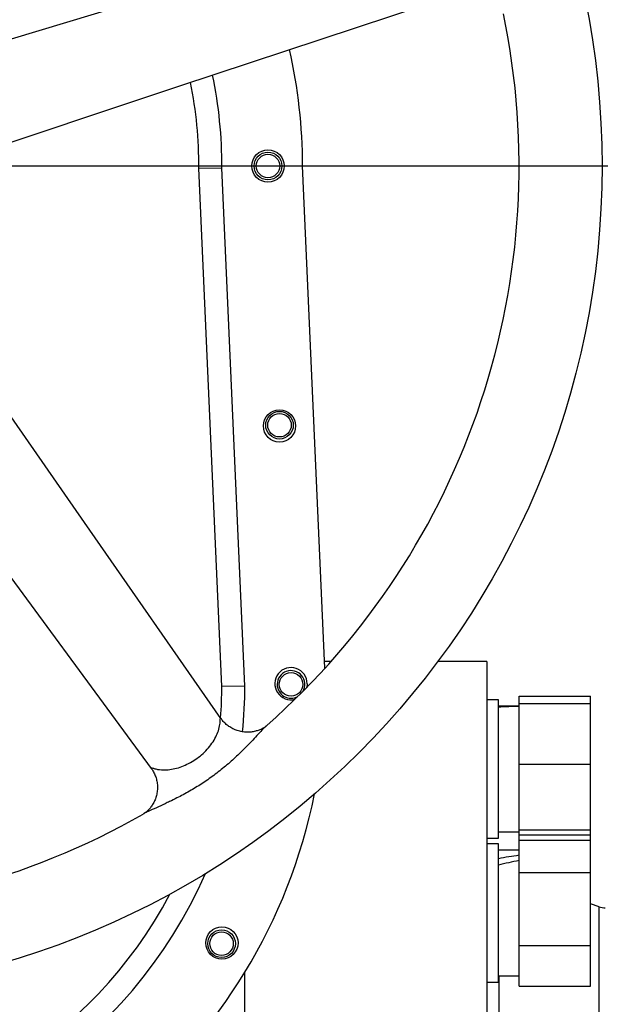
# Model space of a CAD drawing. Extents: x 9157 to 15179, y 9841 to 14571.
# Tile 4 of 13: x 9627 to 9881, y 10457 to 10884. Entities that reach past the tile are written whole.
import ezdxf

# ---------------------------------------------------------------- set-up
doc = ezdxf.new("R2010")
doc.units = 0
doc.header["$LTSCALE"] = 50
doc.layers.get('0').update_dxf_attribs({"linetype": 'CONTINUOUS'})
doc.layers.add('0_18', color=7, linetype='CONTINUOUS')

# ---------------------------------------------------------------- blocks, each defined once
blk = doc.blocks.new('SW_CENTERMARKSYMBOL_2')
at = {"layer": '0_18', "color": 0}
blk.add_line((5, 0), (362.5, 0), dxfattribs=at)

msp = doc.modelspace()

# ---------------------------------------------------------------- linework, layer by layer
at = {"color": 7, "linetype": 'CONTINUOUS'}
for p, q in [((9759.02, 10602.9), (9749.34, 10820.91)), ((9704.33, 10819.96), (9714.33, 10820.16)), ((9714.33, 10594.96), (9704.33, 10819.96)), ((9724.33, 10595.16), (9714.33, 10820.16)), ((9761.72, 10605.91), (9758.89, 10605.91)), ((9829.34, 10605.91), (9808.08, 10605.91)), ((9829.34, 10605.91), (9829.34, 10045.91)), ((9724.33, 10595.16), (9714.33, 10594.96)), ((9843.34, 10590.86), (9874.34, 10590.86)), ((9843.34, 10587.67), (9843.34, 10590.86)), ((9874.34, 10587.67), (9874.34, 10590.86)), ((9834.34, 10589.18), (9829.34, 10589.18)), ((9834.34, 10559.18), (9834.34, 10589.18)), ((9843.34, 10586.43), (9834.34, 10586.43)), ((9843.34, 10587.67), (9874.34, 10587.67)), ((9843.34, 10561.29), (9843.34, 10587.67)), ((9874.34, 10561.29), (9874.34, 10587.67)), ((9843.34, 10561.29), (9874.34, 10561.29)), ((9843.34, 10532.79), (9843.34, 10561.29)), ((9874.34, 10532.79), (9874.34, 10561.29)), ((9834.34, 10529.18), (9834.34, 10559.18)), ((9834.34, 10531.93), (9843.34, 10531.93)), ((9843.34, 10532.79), (9874.34, 10532.79)), ((9843.34, 10530.68), (9843.34, 10532.79)), ((9843.34, 10530.68), (9874.34, 10530.68)), ((9843.34, 10528.36), (9843.34, 10530.68)), ((9874.34, 10530.68), (9874.34, 10532.79)), ((9874.34, 10528.36), (9874.34, 10530.68)), ((9829.34, 10529.18), (9834.34, 10529.18)), ((9834.34, 10526.67), (9829.34, 10526.67)), ((9834.34, 10481.67), (9834.34, 10526.67)), ((9843.34, 10528.36), (9874.34, 10528.36)), ((9843.34, 10514.34), (9843.34, 10528.36)), ((9874.34, 10514.34), (9874.34, 10528.36)), ((9843.34, 10523.92), (9834.34, 10523.92)), ((9843.34, 10514.34), (9874.34, 10514.34)), ((9843.34, 10482.66), (9843.34, 10514.34)), ((9874.34, 10482.66), (9874.34, 10514.34)), ((9878.01, 10499.39), (9874.34, 10500.73)), ((9843.34, 10482.66), (9874.34, 10482.66)), ((9843.34, 10464.99), (9843.34, 10482.66)), ((9874.34, 10464.99), (9874.34, 10482.66)), ((9834.34, 10466.67), (9834.34, 10481.67)), ((9724.34, 9982.91), (9724.34, 10471.11)), ((9829.34, 10466.67), (9834.34, 10466.67)), ((9834.34, 10469.42), (9843.34, 10469.42)), ((9843.34, 10464.99), (9874.34, 10464.99))]:
    msp.add_line(p, q, dxfattribs=at)
at = {"color": 8, "linetype": 'CONTINUOUS'}
for p, q in [((9878.01, 10338.41), (9878.01, 10499.39)), ((9834.6, 10469.42), (9834.6, 10415.66))]:
    msp.add_line(p, q, dxfattribs=at)
at = {"color": 7, "linetype": 'CONTINUOUS', "flags": 128}
for points in [[(9807.49, 10931.9), (9708.31, 10901.88), (9585.32, 10864.66)], [(9598.48, 10823.21), (9696.1, 10855.64), (9818.76, 10896.39)], [(9713.94, 10581.16), (9654.75, 10666.2), (9581.34, 10771.67)], [(9545.98, 10746.35), (9607, 10663.52), (9683.65, 10559.46)], [(9713.8, 10581.47), (9714.11, 10586.6), (9714.33, 10594.96)], [(9751.34, 10596.23), (9751.16, 10594.68), (9751.12, 10594.52)]]:
    msp.add_lwpolyline(points, dxfattribs=at)
at = {"color": 7, "linetype": 'CONTINUOUS'}
for centre, radius in [((9519.34, 10820.91), 360), ((9734.34, 10820.91), 7), ((9734.34, 10820.91), 6), ((9734.34, 10820.91), 5.1), ((9739.34, 10708.08), 7), ((9739.34, 10708.41), 6), ((9739.34, 10708.41), 5.1), ((9744.34, 10595.91), 5.1), ((9714.35, 10483.69), 7), ((9714.19, 10483.41), 6), ((9714.19, 10483.41), 5.1)]:
    msp.add_circle(centre, radius, dxfattribs=at)
for centre, radius, start, end in [((9519.34, 10820.91), 324, 311.4504, 11.7675), ((9519.34, 10820.91), 230, 0, 12.694), ((9519.34, 10820.91), 195, 359.781, 11.6672), ((9519.34, 10820.91), 185, 359.7073, 11.3034), ((9744.34, 10596.23), 7, 0, 284.2625), ((9744.34, 10595.91), 6, 329.8993, 180), ((9519.34, 10595.91), 205, 354.2447, 359.7913), ((9744.34, 10595.91), 6, 180, 300.1007), ((9519.34, 10595.91), 240, 191.4152, 348.5848), ((9519.34, 10820.91), 324, 239.4511, 299.7681), ((9519.34, 10595.91), 205, 203.6121, 336.3879), ((9519.34, 10595.91), 195, 207.8181, 332.1819), ((9880.75, 10506.91), 8, 250, 270)]:
    msp.add_arc(centre, radius, start, end, dxfattribs=at)
for centre, major_axis, ratio, start_param, end_param in [((9834.34, 10559.18), (74.87, 0), 0.36397, 1.482815, 1.570796), ((9847.49, 10559.18), (74.87, 0), 0.36397, 1.62635, 1.747449), ((9834.34, 10496.67), (74.73, 15.04), 0.30407, 1.389169, 1.509671), ((9847.49, 10496.67), (74.73, 15.04), 0.30407, 1.565225, 1.686324)]:
    msp.add_ellipse(centre, major_axis=major_axis, ratio=ratio, start_param=start_param, end_param=end_param, dxfattribs=at)
at = {"color": 8, "linetype": 'CONTINUOUS'}
for points, knots in [([(9691, 10558.88), (9691.97, 10559.01), (9693.94, 10559.28), (9696.96, 10560.22), (9699.95, 10561.54), (9702.84, 10563.24), (9705.57, 10565.33), (9708.02, 10567.72), (9710.12, 10570.35), (9711.77, 10573.08), (9712.94, 10575.87), (9713.52, 10578.45), (9713.59, 10580.31), (9713.63, 10581.18), (9713.72, 10581.36), (9713.82, 10581.33), (9713.9, 10581.21), (9713.91, 10581.18)], [0, 0, 0, 0, 0.082454, 0.167294, 0.250327, 0.335567, 0.422076, 0.511104, 0.597524, 0.686533, 0.771033, 0.858637, 0.933641, 0.96498, 0.98036, 0.995877, 1, 1, 1, 1]), ([(9733.82, 10578.05), (9733.68, 10577.92), (9733.2, 10577.51), (9731.96, 10576.26), (9730.09, 10574.3), (9727.63, 10571.67), (9724.54, 10568.45), (9720.65, 10564.61), (9715.95, 10560.4), (9710.9, 10556.4), (9705.65, 10552.75), (9700.28, 10549.5), (9695.57, 10546.97), (9692.68, 10545.56), (9691.61, 10545.04)], [0, 0, 0, 0, 0.015476, 0.051068, 0.116768, 0.183733, 0.258933, 0.367176, 0.482047, 0.598039, 0.711592, 0.822561, 0.934548, 1, 1, 1, 1]), ([(9683.67, 10559.45), (9683.64, 10559.49), (9683.53, 10559.62), (9683.53, 10559.74), (9683.75, 10559.76), (9684.44, 10559.56), (9685.64, 10559.2), (9687.81, 10558.76), (9689.71, 10558.83), (9691, 10558.88)], [0, 0, 0, 0, 0.024395, 0.077235, 0.136689, 0.244307, 0.424243, 0.608594, 1, 1, 1, 1]), ([(9691.61, 10545.04), (9690.97, 10544.74), (9689.04, 10543.82), (9685.84, 10542.37), (9682.86, 10541.01), (9680.97, 10540.1), (9680.38, 10539.75), (9680.21, 10539.64)], [0, 0, 0, 0, 0.154397, 0.465222, 0.781376, 0.935131, 1, 1, 1, 1])]:
    msp.add_open_spline(points, degree=3, knots=knots, dxfattribs=at)
at = {"color": 7, "linetype": 'CONTINUOUS'}
for points, knots in [([(9733.85, 10578.08), (9733.73, 10577.98), (9733.47, 10577.76), (9732.77, 10577.25), (9731.78, 10576.66), (9730.45, 10576.05), (9728.84, 10575.54), (9727.04, 10575.21), (9725.1, 10575.13), (9723.07, 10575.33), (9721.04, 10575.83), (9719.1, 10576.63), (9717.38, 10577.66), (9715.89, 10578.85), (9714.73, 10580.04), (9714.16, 10580.85), (9713.92, 10581.19)], [0, 0, 0, 0, 0.043652, 0.092242, 0.148914, 0.21523, 0.289329, 0.367958, 0.4478, 0.530734, 0.62095, 0.707582, 0.790663, 0.870393, 0.946719, 1, 1, 1, 1]), ([(9683.66, 10559.44), (9683.74, 10559.35), (9684.2, 10558.79), (9684.88, 10557.56), (9685.65, 10555.8), (9686.16, 10553.88), (9686.41, 10551.85), (9686.35, 10549.77), (9685.99, 10547.73), (9685.38, 10545.86), (9684.56, 10544.18), (9683.59, 10542.72), (9682.61, 10541.58), (9681.75, 10540.78), (9681.09, 10540.24), (9680.55, 10539.87), (9680.32, 10539.74), (9680.24, 10539.69)], [0, 0, 0, 0, 0.016192, 0.09587, 0.17765, 0.260578, 0.344099, 0.433855, 0.519987, 0.602544, 0.681628, 0.75702, 0.828062, 0.88026, 0.919441, 0.969228, 1, 1, 1, 1])]:
    msp.add_open_spline(points, degree=3, knots=knots, dxfattribs=at)

# ---------------------------------------------------------------- block references
at = {"layer": '0_18'}
msp.add_blockref('SW_CENTERMARKSYMBOL_2', (9519.34, 10820.91), dxfattribs=at)

doc.saveas('drawing.dxf')
